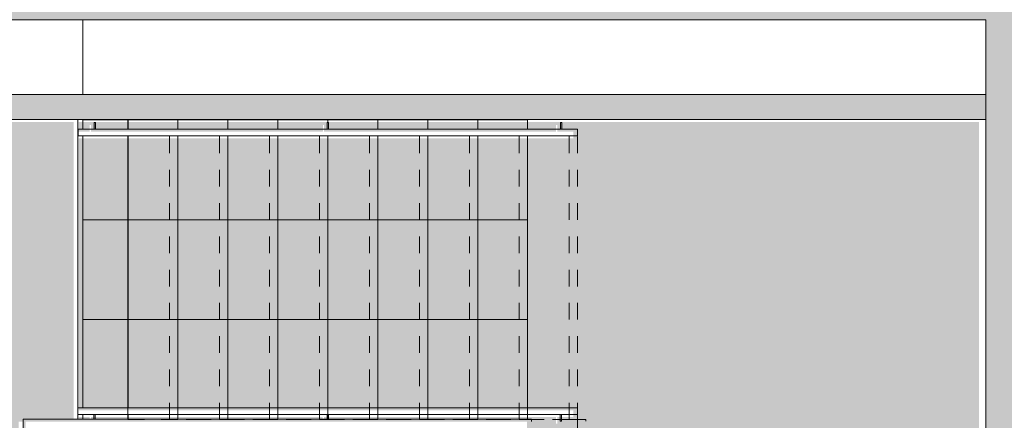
# Model space of a CAD drawing. Header units: millimetres. Extents: x 4.1 to 90.4, y -1.2 to 68.4.
# Tile 221 of 256: x 68.3 to 74.2, y 28.3 to 30.7. Entities that reach past the tile are written whole.
import ezdxf

# ---------------------------------------------------------------- set-up
doc = ezdxf.new("R2010")
doc.units = ezdxf.units.MM
doc.linetypes.add('Overhead', pattern=[0.003969, 0.002381, -0.001587])
doc.linetypes.add('Overhead_2_', pattern=[0.003969, 0.002381, -0.001587])
for name, color, linetype, lineweight in [('A-FLOR', 7, 'Continuous', 5), ('A-FLOR-HRAL', 7, 'Continuous', 5), ('A-FLOR-PATT', 7, 'Continuous', 15), ('A-WALL', 7, 'Continuous', 5), ('A-WALL-PATT', 7, 'Continuous', 13), ('I-WALL', 7, 'Continuous', 5), ('S-STRS', 7, 'Continuous', 5), ('S-STRS-MBND', 7, 'Overhead', 5)]:
    doc.layers.add(name, color=color, linetype=linetype, lineweight=lineweight)
pattern_1 = [(270, (71.36557, 28.2644), (0.6, 0), []), (0, (71.36557, 28.2644), (0, 0.6), [])]

# ---------------------------------------------------------------- blocks, each defined once
blk = doc.blocks.new('MUC-ENT-EXE-GOE-M3D-TZN-TNV-V21 _Principe Piscine_-D_rvt-1-MUC-LAG-PRO-PLA-ARC-TZN-SS01-AP04B-04RP Maçonnerie')
at = {"layer": 'A-WALL-PATT', "lineweight": 5, "true_color": 0x808080}
for points in [[(-161.6789, 58.5103), (-161.6789, 58.7603), (-169.8391, 58.7603), (-169.8391, 58.5103), (-162.6933, 58.5103)], [(-161.6789, 53.9096), (-161.4289, 53.9096), (-161.4289, 58.7603), (-161.6789, 58.7603), (-161.6789, 53.9103)]]:
    blk.add_hatch(color=8, dxfattribs=at).paths.add_polyline_path(points)
at = {"layer": 'A-FLOR', "lineweight": 9}
for p, q in [((-167.0991, 58.0603), (-167.0991, 58.5103)), ((-167.0991, 57.8523), (-167.0991, 57.9103)), ((-167.0991, 56.1778), (-167.0991, 57.8123)), ((-167.0991, 56.1103), (-167.0991, 56.1378))]:
    blk.add_line(p, q, dxfattribs=at)
at = {"layer": 'A-WALL', "lineweight": 15}
for p, q in [((-169.8391, 58.5103), (-161.6789, 58.5103)), ((-161.6789, 58.5103), (-161.6789, 54.1603))]:
    blk.add_line(p, q, dxfattribs=at)
at = {"layer": 'S-STRS-MBND', "linetype": 'Overhead_2_', "lineweight": 9}
for p, q in [((-166.5791, 56.1078), (-166.5791, 57.9103)), ((-164.1791, 57.9103), (-166.5791, 57.9103)), ((-166.2791, 56.1078), (-166.2791, 57.9103)), ((-166.2791, 56.1078), (-166.2791, 57.9103)), ((-165.9791, 56.1078), (-165.9791, 57.9103)), ((-165.9791, 56.1078), (-165.9791, 57.9103)), ((-165.6791, 56.1078), (-165.6791, 57.9103)), ((-165.6791, 56.1078), (-165.6791, 57.9103)), ((-165.3791, 56.1078), (-165.3791, 57.9103)), ((-165.3791, 56.1078), (-165.3791, 57.9103)), ((-165.0791, 56.1078), (-165.0791, 57.9103)), ((-165.0791, 56.1078), (-165.0791, 57.9103)), ((-164.7791, 56.1078), (-164.7791, 57.9103)), ((-164.7791, 56.1078), (-164.7791, 57.9103)), ((-164.4791, 56.1078), (-164.4791, 57.9103)), ((-164.4791, 56.1078), (-164.4791, 57.9103)), ((-161.6789, 57.9103), (-164.1791, 57.9103)), ((-164.1791, 56.1078), (-164.1791, 57.9103)), ((-164.1791, 56.1078), (-164.1791, 57.9103)), ((-161.6789, 53.5603), (-161.6789, 57.9103)), ((-164.1791, 56.1078), (-166.5791, 56.1078)), ((-164.1791, 56.1078), (-164.0791, 56.1078)), ((-164.0791, 56.1078), (-164.0791, 56.0978))]:
    blk.add_line(p, q, dxfattribs=at)
blk = doc.blocks.new('Railing - LAG-B2080- BARRE CIRCULAIRE BALUSTRADE ESCALIER-11665419-MUC-LAG-PRO-PLA-ARC-TZN-SS01-AP04B-04RP Maçonnerie')
at = {"layer": 'A-FLOR-HRAL'}
for p, q in [((0, 0.004), (-0.04, 0.004)), ((-0.04, -0.004), (-0.04, 0.004)), ((-0.04, -0.004), (0, -0.004))]:
    blk.add_line(p, q, dxfattribs=at)
blk = doc.blocks.new('Railing - Railing-12682147-MUC-LAG-PRO-PLA-ARC-TZN-SS01-AP04B-04RP Maçonnerie')
at = {"layer": 'A-FLOR-HRAL'}
for p, q in [((-167.1289, 57.8123), (-167.1289, 57.8523)), ((-164.1289, 57.8523), (-167.1289, 57.8523)), ((-164.1289, 57.8523), (-164.1289, 57.8123)), ((-164.1289, 57.8123), (-167.1289, 57.8123))]:
    blk.add_line(p, q, dxfattribs=at)
at = {"rotation": 269.9999999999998}
for p in [(-167.0289, 57.8523), (-165.6289, 57.8523), (-164.2289, 57.8523)]:
    blk.add_blockref('Railing - LAG-B2080- BARRE CIRCULAIRE BALUSTRADE ESCALIER-11665419-MUC-LAG-PRO-PLA-ARC-TZN-SS01-AP04B-04RP Maçonnerie', p, dxfattribs=at)
blk = doc.blocks.new('Railing - LAG-B2080- BARRE CIRCULAIRE BALUSTRADE ESCALIER-V8-MUC-LAG-PRO-PLA-ARC-TZN-SS01-AP04B-04RP Maçonnerie')
at = {"layer": 'A-FLOR-HRAL'}
for p, q in [((0, 0.004), (-0.0275, 0.004)), ((-0.0275, -0.004), (0, -0.004))]:
    blk.add_line(p, q, dxfattribs=at)
blk = doc.blocks.new('Railing - Railing-12682393-MUC-LAG-PRO-PLA-ARC-TZN-SS01-AP04B-04RP Maçonnerie')
at = {"layer": 'A-FLOR-HRAL'}
for p, q in [((-167.1291, 56.1378), (-167.1291, 56.1778)), ((-164.1291, 56.1778), (-167.1291, 56.1778)), ((-164.1291, 56.1778), (-164.1291, 56.1378)), ((-164.1291, 56.1378), (-167.1291, 56.1378))]:
    blk.add_line(p, q, dxfattribs=at)
at = {"extrusion": (0, 0, -1), "zscale": -1, "rotation": 90.00000000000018}
for name, p in [('Railing - LAG-B2080- BARRE CIRCULAIRE BALUSTRADE ESCALIER-V8-MUC-LAG-PRO-PLA-ARC-TZN-SS01-AP04B-04RP Maçonnerie', (167.0291, 56.1378)), ('Railing - LAG-B2080- BARRE CIRCULAIRE BALUSTRADE ESCALIER-V8-MUC-LAG-PRO-PLA-ARC-TZN-SS01-AP04B-04RP Maçonnerie', (165.6291, 56.1378)), ('Railing - LAG-B2080- BARRE CIRCULAIRE BALUSTRADE ESCALIER-11665419-MUC-LAG-PRO-PLA-ARC-TZN-SS01-AP04B-04RP Maçonnerie', (164.2291, 56.1378))]:
    blk.add_blockref(name, p, dxfattribs=at)

msp = doc.modelspace()

# ---------------------------------------------------------------- hatches: boundary and pattern name
at = {"layer": 'A-FLOR-PATT', "true_color": 0xffffd7}
h = msp.add_hatch(color=7, dxfattribs=at)
h.paths.add_polyline_path([(63.2521, 28.2367), (63.2592, 28.2377), (63.2688, 28.2367), (63.2258, 28.2367), (63.2386, 28.2367)], flags=16)
h.paths.add_polyline_path([(65.9293, 26.301), (65.9293, 26.3013), (68.3393, 26.3013), (68.3393, 28.101), (68.3093, 28.101), (68.3093, 28.251), (68.6393, 28.251), (68.6393, 30.051), (65.8943, 30.051), (65.8943, 28.086), (65.0204, 28.086), (65.0204, 28.1867), (64.8564, 28.1862), (64.8554, 28.2367), (63.3561, 28.2367), (63.2521, 28.2367), (63.1996, 28.2377), (63.1526, 28.2377), (62.8432, 28.2367), (62.8406, 26.3317), (65.8793, 26.301)])
h.paths.add_polyline_path([(64.8704, 28.1867), (64.8649, 28.1861), (64.8564, 28.1862), (64.9222, 28.1867)], flags=17)
at = {"layer": 'S-STRS', "true_color": 0xffffd7}
h = msp.add_hatch(color=7, dxfattribs=at)
h.paths.add_polyline_path([(69.2393, 28.251), (69.5393, 28.251), (69.5393, 28.2785), (69.2393, 28.2785)])
h.paths.add_polyline_path([(69.2893, 28.3185), (69.5393, 28.3185), (69.5393, 29.953), (69.2393, 29.953), (69.2393, 28.3185)])
h.paths.add_polyline_path([(69.4067, 29.993), (69.5393, 29.993), (69.5393, 30.051), (69.2393, 30.051), (69.2393, 29.993)])
h = msp.add_hatch(color=7, dxfattribs=at)
h.paths.add_polyline_path([(70.0868, 28.251), (70.1353, 28.251), (70.1353, 28.2785), (69.8393, 28.2785), (69.8393, 28.251), (69.8893, 28.251)])
h.paths.add_polyline_path([(69.8893, 28.3185), (70.1393, 28.3185), (70.1393, 29.953), (69.8393, 29.953), (69.8393, 28.3185)])
h.paths.add_polyline_path([(70.1356, 29.993), (70.1361, 30.033), (70.1393, 30.033), (70.1386, 30.051), (69.8393, 30.051), (69.8393, 29.993)])
h = msp.add_hatch(color=7, dxfattribs=at)
h.paths.add_polyline_path([(70.4393, 28.251), (70.7393, 28.251), (70.7393, 28.2785), (70.4393, 28.2785)])
h.paths.add_polyline_path([(70.4393, 28.3185), (70.7393, 28.3185), (70.7393, 29.953), (70.4393, 29.953), (70.4393, 28.3419)])
h.paths.add_polyline_path([(70.4393, 29.993), (70.7393, 29.993), (70.7393, 30.051), (70.4393, 30.051)])
msp.add_hatch(color=7, dxfattribs=at).paths.add_polyline_path([(72.2359, 26.301), (74.0896, 26.301), (74.0896, 26.316), (74.0746, 26.316), (74.0746, 30.051), (71.3393, 30.051), (71.3393, 29.993), (71.5356, 29.993), (71.5361, 30.033), (71.5436, 30.033), (71.5436, 29.993), (71.6396, 29.993), (71.6396, 29.953), (71.3393, 29.953), (71.3393, 28.3185), (71.6393, 28.3185), (71.6393, 28.2785), (71.5433, 28.2785), (71.5428, 28.2385), (71.5353, 28.2385), (71.5353, 28.2785), (71.3393, 28.2785), (71.3393, 28.251), (71.3618, 28.251), (71.3618, 28.116), (71.3393, 28.116), (71.3393, 26.301)])

# ---------------------------------------------------------------- next in the draw order: block references
at = {"lineweight": 5}
msp.add_blockref('MUC-ENT-EXE-GOE-M3D-TZN-TNV-V21 _Principe Piscine_-D_rvt-1-MUC-LAG-PRO-PLA-ARC-TZN-SS01-AP04B-04RP Maçonnerie', (235.7946, -27.8436), dxfattribs=at)

# ---------------------------------------------------------------- next in the draw order: hatches: boundary and pattern name
at = {"layer": 'A-FLOR-PATT', "true_color": 0xff0080}
h = msp.add_hatch(dxfattribs=at)
h.set_pattern_fill('NET', color=230, scale=0.07)
h.set_pattern_definition([(0, (-136.63353, -114.262), (0, 0.22225), []), (90, (-136.63353, -114.262), (-0.22225, 0), [])])
h.paths.add_polyline_path([(59.2254, 35.6949), (57.75, 35.6949), (57.75, 31.7849), (59.2254, 31.7849)])
h.paths.add_polyline_path([(62.8507, 33.3949), (61.219, 33.3949), (61.204, 33.3949), (61.204, 35.6799), (61.204, 35.6949), (59.2254, 35.6949), (59.2254, 31.7849), (59.8085, 31.7849), (59.8085, 31.4849), (62.8507, 31.4849), (62.8507, 32.1699), (62.8507, 32.2049, -0.400731), (61.9246, 33.0949), (61.9237, 33.0949), (61.9237, 33.1349), (62.8507, 33.1349), (62.8507, 33.1699)])
h.paths.add_polyline_path([(65.5654, 35.6949), (65.0257, 35.6949), (65.0257, 34.7679), (64.9857, 34.7679), (64.9857, 34.7688, -0.400731), (64.0957, 35.6949), (63.9874, 35.6949), (63.9874, 34.5714), (63.9874, 34.5564), (63.9874, 33.6234), (63.9874, 33.3949), (63.9724, 33.3949), (63.0307, 33.3949), (63.0307, 33.1364), (63.0307, 32.2034), (63.0307, 31.9999), (64.2789, 31.9999), (65.2119, 31.9999), (65.5654, 31.9999)])
h.paths.add_polyline_path([(65.5654, 29.9949), (63.0304, 29.9949), (63.0304, 28.4167), (65.5654, 28.4167)])
h.paths.add_polyline_path([(65.7404, 29.9949), (65.5654, 29.9949), (65.5654, 28.4167), (65.7404, 28.4167)])
h.paths.add_polyline_path([(65.7404, 30.9549), (65.5654, 30.9549), (65.5654, 29.9949), (65.7404, 29.9949)])
h.paths.add_polyline_path([(65.5654, 30.9549), (65.3904, 30.9549), (65.3904, 31.4699), (65.3904, 31.8199), (65.2104, 31.8199), (65.2104, 30.8929), (65.1704, 30.8929), (65.1704, 30.8938, -0.400731), (64.2804, 31.8199), (64.2789, 31.8199), (63.0304, 31.8199), (63.0304, 29.9949), (65.5654, 29.9949)])
h.paths.add_polyline_path([(64.9633, 31.8199), (64.2804, 31.8199, 0.336568), (64.9633, 30.9263)], flags=16)
h.paths.add_polyline_path([(65.1704, 31.8199), (64.9633, 31.8199), (64.9633, 30.9263, 0.056538), (65.1704, 30.8938)], flags=17)
h.paths.add_polyline_path([(65.2104, 31.8229), (65.1704, 31.8229), (65.1704, 30.8929), (65.2104, 30.8929)])
h.paths.add_polyline_path([(65.1924, 31.9519), (65.2104, 31.9519), (65.2104, 31.9999), (64.2804, 31.9999), (64.2804, 31.9519), (64.2984, 31.9519), (64.2984, 31.8629), (64.2804, 31.8629), (64.2804, 31.8229, 0.401668), (65.1704, 30.8938), (65.1704, 31.8229), (65.2104, 31.8229), (65.2104, 31.8629), (65.1924, 31.8629)])
h.paths.add_polyline_path([(65.9404, 32.3234), (65.9404, 33.2564), (65.9404, 35.6949), (65.5654, 35.6949), (65.5654, 31.9999), (65.9404, 31.9999)])
h.paths.add_polyline_path([(66.1054, 33.2549), (66.0774, 33.2549), (66.0774, 33.2369), (65.9884, 33.2369), (65.9884, 33.2549), (65.9404, 33.2549), (65.9404, 32.3249), (65.9884, 32.3249), (65.9884, 32.3429), (66.0774, 32.3429), (66.0774, 32.3249), (66.1054, 32.3249)])
h.paths.add_polyline_path([(67.8097, 32.7207, 0.267692), (67.4353, 33.3699), (66.6841, 33.3699, 0.063483), (66.5332, 33.2549), (67.0474, 33.2549), (67.0474, 33.2149), (67.0466, 33.2149, -0.315258), (66.3978, 32.3682, 0.780992)], flags=17)
h.paths.add_polyline_path([(74.2554, 33.3699), (69.1953, 33.3699, -0.267692), (69.5697, 32.7207, -1), (68.0697, 32.7207, -0.267692), (68.4441, 33.3699), (67.4353, 33.3699, -0.267692), (67.8097, 32.7207, -0.780992), (66.3978, 32.3682, -0.075886), (66.1204, 32.3249), (66.1204, 32.2999), (66.1204, 31.9999), (66.3704, 31.9999), (66.3704, 30.9317), (66.3554, 30.9166), (74.1157, 30.9166), (74.2554, 30.9166), (74.2554, 30.9242)])
h.paths.add_polyline_path([(66.4955, 33.2149), (66.1204, 33.2149), (66.1204, 32.3249, 0.075886), (66.3978, 32.3682, -0.122969), (66.3097, 32.7207, -0.181796)], flags=17)
h.paths.add_polyline_path([(67.0466, 33.2149), (66.4955, 33.2149, 0.181796), (66.3097, 32.7207, 0.122969), (66.3978, 32.3682, 0.315258)], flags=17)
h.paths.add_polyline_path([(67.4353, 33.3699), (68.4441, 33.3699, -0.268464), (69.1953, 33.3699), (74.2554, 33.3699), (74.2554, 30.9242), (74.4054, 30.9242), (74.4054, 31.7742), (74.4054, 33.4699), (69.7504, 33.4699), (69.7504, 33.6199), (68.1054, 33.6199), (68.1054, 33.4699), (67.8554, 33.4699), (67.8554, 33.6199), (66.2054, 33.6199), (66.2054, 33.4699), (65.9554, 33.4699), (65.9554, 33.2564), (66.1159, 33.2564), (66.1159, 33.2834), (66.1054, 33.2834), (66.1054, 33.2849), (66.1204, 33.2849), (66.1204, 33.2549), (66.5332, 33.2549, -0.337703)])
h.paths.add_polyline_path([(66.5332, 33.2549), (66.1174, 33.2549), (66.1174, 33.2149), (66.1204, 33.2149), (66.4955, 33.2149, -0.018331)], flags=17)
h.paths.add_polyline_path([(69.1953, 33.3699), (68.4441, 33.3699, 0.267692), (68.0697, 32.7207, 1), (69.5697, 32.7207, 0.267692)], flags=17)
h.paths.add_polyline_path([(73.7643, 35.5942), (73.7643, 35.8442), (73.9243, 35.8442), (73.9243, 35.8592), (74.3806, 35.8593), (74.5692, 37.2004), (74.568, 37.2003), (74.5531, 37.1988), (74.441, 38.3365), (62.9696, 38.3365), (62.9692, 38.1865), (60.6046, 38.1865), (60.6046, 38.1115), (60.5893, 38.1115), (60.5896, 38.1065), (61.3146, 38.1065), (61.3146, 38.074), (60.5893, 38.074), (60.5896, 36.749), (61.3146, 36.749), (61.3146, 36.7165), (60.5893, 36.7165), (60.5896, 36.7115), (60.6046, 36.7115), (60.6046, 35.8592), (63.1996, 35.8592), (63.1996, 35.8442), (64.9996, 35.8442), (64.9996, 35.8592), (65.2393, 35.8596), (65.2393, 36.7197), (66.5693, 36.7197), (66.5693, 35.8592), (70.1043, 35.8592), (70.1043, 35.6242), (70.2543, 35.6231), (70.2543, 35.5942), (71.2543, 35.5942), (71.2543, 35.6242), (71.4043, 35.6242), (71.4043, 35.8592), (72.6243, 35.8592), (72.6243, 35.6242), (72.7743, 35.6242), (72.7743, 35.5942), (73.616, 35.5942)])
h.paths.add_polyline_path([(69.7626, 31.4657), (70.5865, 31.4657), (70.5865, 31.9809), (69.7626, 31.9809)], flags=24)
at = {"layer": 'I-WALL'}
for points in [[(74.1157, 30.0667), (74.1157, 30.2167), (65.9054, 30.2167), (65.9054, 30.0667), (73.1013, 30.0667)], [(68.3504, 28.1317), (68.3504, 28.2667), (68.3354, 28.2667), (68.3354, 28.1317)], [(71.3729, 28.2517), (71.3879, 28.2517), (71.3879, 28.2667), (68.3504, 28.2667), (68.3504, 28.2517), (70.8764, 28.2517)]]:
    msp.add_hatch(color=9, dxfattribs=at).paths.add_polyline_path(points)
at = {"layer": 'S-STRS', "true_color": 0xffffd7}
h = msp.add_hatch(color=7, dxfattribs=at)
h.paths.add_polyline_path([(68.7433, 28.251), (68.9393, 28.251), (68.9393, 28.2785), (68.7433, 28.2785)])
h.paths.add_polyline_path([(68.7266, 28.251), (68.7353, 28.251), (68.7353, 28.2785), (68.6693, 28.2785), (68.6693, 28.251), (68.6893, 28.251)])
h.paths.add_polyline_path([(68.6893, 28.3185), (68.9393, 28.3185), (68.9393, 29.953), (68.6693, 29.953), (68.6693, 28.3185)])
h.paths.add_polyline_path([(68.7436, 29.993), (68.9393, 29.993), (68.9393, 30.051), (68.6693, 30.051), (68.6693, 29.993), (68.7356, 29.993), (68.7361, 30.033), (68.7436, 30.033)])
at = {"layer": 'S-STRS', "true_color": 0x787878}
h = msp.add_hatch(dxfattribs=at)
h.set_pattern_fill('FP_1', color=8, style=0, pattern_type=2)
h.set_pattern_definition(pattern_1)
h.paths.add_polyline_path([(68.6954, 28.2667), (68.7614, 28.2667), (68.7614, 28.2942), (68.6954, 28.2942)])
h.paths.add_polyline_path([(68.7694, 28.2667), (68.9654, 28.2667), (68.9654, 28.2942), (68.7694, 28.2942)])
h.paths.add_polyline_path([(68.6954, 28.3342), (68.9654, 28.3342), (68.9654, 29.9687), (68.6954, 29.9687), (68.6954, 28.5115)])
h.paths.add_polyline_path([(68.6954, 30.0087), (68.7617, 30.0087), (68.7622, 30.0487), (68.7697, 30.0487), (68.7697, 30.0087), (68.9654, 30.0087), (68.9654, 30.0667), (68.6954, 30.0667), (68.6954, 30.0487)])
at = {"layer": 'S-STRS', "true_color": 0xffffd7}
h = msp.add_hatch(color=7, dxfattribs=at)
h.paths.add_polyline_path([(68.9393, 28.251), (69.2393, 28.251), (69.2393, 28.2785), (68.9393, 28.2785)])
h.paths.add_polyline_path([(68.9893, 28.3185), (69.2393, 28.3185), (69.2393, 29.953), (68.9393, 29.953), (68.9393, 28.3185)])
h.paths.add_polyline_path([(68.9393, 29.993), (69.2393, 29.993), (69.2393, 30.051), (68.9393, 30.051)])
at = {"layer": 'S-STRS', "true_color": 0x787878}
h = msp.add_hatch(dxfattribs=at)
h.set_pattern_fill('FP_1', color=8, style=0, pattern_type=2)
h.set_pattern_definition(pattern_1)
h.paths.add_polyline_path([(68.9654, 28.2667), (69.2654, 28.2667), (69.2654, 28.2942), (68.9654, 28.2942)])
h.paths.add_polyline_path([(68.9654, 28.3342), (69.2654, 28.3342), (69.2654, 29.9687), (68.9654, 29.9687), (68.9654, 28.5115)])
h.paths.add_polyline_path([(68.9654, 30.0087), (69.2654, 30.0087), (69.2654, 30.0667), (68.9654, 30.0667)])
h = msp.add_hatch(dxfattribs=at)
h.set_pattern_fill('FP_1', color=8, style=0, pattern_type=2)
h.set_pattern_definition(pattern_1)
h.paths.add_polyline_path([(69.2654, 28.2667), (69.5654, 28.2667), (69.5654, 28.2942), (69.2654, 28.2942)])
h.paths.add_polyline_path([(69.2654, 28.3342), (69.5654, 28.3342), (69.5654, 29.9687), (69.2654, 29.9687), (69.2654, 28.5115)])
h.paths.add_polyline_path([(69.2654, 30.0087), (69.5654, 30.0087), (69.5654, 30.0667), (69.2654, 30.0667)])
at = {"layer": 'S-STRS', "true_color": 0xffffd7}
h = msp.add_hatch(color=7, dxfattribs=at)
h.paths.add_polyline_path([(69.5393, 28.251), (69.8393, 28.251), (69.8393, 28.2785), (69.5393, 28.2785)])
h.paths.add_polyline_path([(69.5393, 28.3185), (69.8393, 28.3185), (69.8393, 29.953), (69.5393, 29.953), (69.5393, 28.7657)])
h.paths.add_polyline_path([(69.5393, 29.993), (69.8393, 29.993), (69.8393, 30.051), (69.5393, 30.051)])
at = {"layer": 'S-STRS', "true_color": 0x787878}
h = msp.add_hatch(dxfattribs=at)
h.set_pattern_fill('FP_1', color=8, style=0, pattern_type=2)
h.set_pattern_definition(pattern_1)
h.paths.add_polyline_path([(69.5654, 28.2667), (69.8654, 28.2667), (69.8654, 28.2942), (69.5654, 28.2942)])
h.paths.add_polyline_path([(69.8121, 28.3342), (69.8654, 28.3342), (69.8654, 29.9687), (69.5654, 29.9687), (69.5654, 28.3342)])
h.paths.add_polyline_path([(69.8654, 30.0087), (69.8654, 30.0667), (69.5654, 30.0667), (69.5654, 30.0087), (69.8121, 30.0087)])
h = msp.add_hatch(dxfattribs=at)
h.set_pattern_fill('FP_1', color=8, style=0, pattern_type=2)
h.set_pattern_definition(pattern_1)
h.paths.add_polyline_path([(70.1614, 28.2667), (70.1614, 28.2942), (69.8654, 28.2942), (69.8654, 28.2667)])
h.paths.add_polyline_path([(69.8654, 28.3342), (70.1654, 28.3342), (70.1654, 29.9687), (69.8654, 29.9687), (69.8654, 28.5115)])
h.paths.add_polyline_path([(69.8654, 30.0087), (70.1617, 30.0087), (70.1622, 30.0487), (70.1654, 30.0487), (70.1647, 30.0667), (69.8654, 30.0667), (69.8654, 30.0487)])
at = {"layer": 'S-STRS', "true_color": 0xffffd7}
h = msp.add_hatch(color=7, dxfattribs=at)
h.paths.add_polyline_path([(70.1433, 28.251), (70.4393, 28.251), (70.4393, 28.2785), (70.1433, 28.2785)])
h.paths.add_polyline_path([(70.1393, 28.3185), (70.4393, 28.3185), (70.4393, 29.953), (70.1393, 29.953), (70.1393, 28.3419)])
h.paths.add_polyline_path([(70.1436, 29.993), (70.4393, 29.993), (70.4393, 30.051), (70.1393, 30.051), (70.1396, 30.033), (70.1436, 30.033)])
at = {"layer": 'S-STRS', "true_color": 0x787878}
h = msp.add_hatch(dxfattribs=at)
h.set_pattern_fill('FP_1', color=8, style=0, pattern_type=2)
h.set_pattern_definition(pattern_1)
h.paths.add_polyline_path([(70.1694, 28.2667), (70.4654, 28.2667), (70.4654, 28.2942), (70.1694, 28.2942)])
h.paths.add_polyline_path([(70.4654, 28.3342), (70.4654, 29.9687), (70.1654, 29.9687), (70.1654, 28.3342)])
h.paths.add_polyline_path([(70.4654, 30.0087), (70.4654, 30.0667), (70.1654, 30.0667), (70.1657, 30.0487), (70.1697, 30.0487), (70.1697, 30.0087)])
h = msp.add_hatch(dxfattribs=at)
h.set_pattern_fill('FP_1', color=8, style=0, pattern_type=2)
h.set_pattern_definition(pattern_1)
h.paths.add_polyline_path([(70.4654, 28.2667), (70.7654, 28.2667), (70.7654, 28.2942), (70.4654, 28.2942)])
h.paths.add_polyline_path([(70.4654, 28.3342), (70.7654, 28.3342), (70.7654, 29.9687), (70.4654, 29.9687), (70.4654, 28.5115)])
h.paths.add_polyline_path([(70.4654, 30.0087), (70.7654, 30.0087), (70.7654, 30.0667), (70.4654, 30.0667)])
at = {"layer": 'S-STRS', "true_color": 0xffffd7}
h = msp.add_hatch(color=7, dxfattribs=at)
h.paths.add_polyline_path([(70.7393, 28.251), (71.0393, 28.251), (71.0393, 28.2785), (70.7393, 28.2785)])
h.paths.add_polyline_path([(70.8278, 28.3185), (71.0393, 28.3185), (71.0393, 29.953), (70.7393, 29.953), (70.7393, 28.3185), (70.7669, 28.3185)])
h.paths.add_polyline_path([(71.0393, 29.993), (71.0393, 30.051), (70.7393, 30.051), (70.7393, 29.993), (70.7669, 29.993)])
at = {"layer": 'S-STRS', "true_color": 0x787878}
h = msp.add_hatch(dxfattribs=at)
h.set_pattern_fill('FP_1', color=8, style=0, pattern_type=2)
h.set_pattern_definition(pattern_1)
h.paths.add_polyline_path([(71.0654, 28.2667), (71.0654, 28.2942), (70.7654, 28.2942), (70.7654, 28.2667), (70.8764, 28.2667)])
h.paths.add_polyline_path([(71.0654, 28.3342), (71.0654, 29.9687), (70.7654, 29.9687), (70.7654, 28.3342)])
h.paths.add_polyline_path([(70.7654, 30.0087), (71.0654, 30.0087), (71.0654, 30.0667), (70.7654, 30.0667)])
at = {"layer": 'S-STRS', "true_color": 0xffffd7}
h = msp.add_hatch(color=7, dxfattribs=at)
h.paths.add_polyline_path([(71.0393, 28.251), (71.3393, 28.251), (71.3393, 28.2785), (71.0393, 28.2785)])
h.paths.add_polyline_path([(71.3393, 28.3185), (71.3393, 29.953), (71.0393, 29.953), (71.0393, 28.3185)])
h.paths.add_polyline_path([(71.0393, 29.993), (71.3393, 29.993), (71.3393, 30.051), (71.0393, 30.051)])
at = {"layer": 'S-STRS', "true_color": 0x787878}
h = msp.add_hatch(dxfattribs=at)
h.set_pattern_fill('FP_1', color=8, style=0, pattern_type=2)
h.set_pattern_definition(pattern_1)
h.paths.add_polyline_path([(71.0654, 28.2667), (71.3654, 28.2667), (71.3654, 28.2942), (71.0654, 28.2942)])
h.paths.add_polyline_path([(71.0654, 28.3342), (71.3654, 28.3342), (71.3654, 29.9687), (71.0654, 29.9687), (71.0654, 28.5115)])
h.paths.add_polyline_path([(71.0654, 30.0087), (71.3654, 30.0087), (71.3654, 30.0667), (71.0654, 30.0667)])

# ---------------------------------------------------------------- next in the draw order: linework, layer by layer
at = {"layer": 'A-FLOR'}
for p, q in [((68.6654, 28.3342), (68.6654, 30.0667)), ((68.6654, 28.2667), (68.6654, 28.2942))]:
    msp.add_line(p, q, dxfattribs=at)
at = {"layer": 'I-WALL', "lineweight": 13}
for p, q in [((74.1157, 30.2167), (65.9054, 30.2167)), ((74.1157, 30.0667), (74.1157, 30.2167)), ((65.9054, 30.0667), (74.1157, 30.0667)), ((71.3879, 28.2667), (68.3354, 28.2667)), ((68.3354, 28.2667), (68.3354, 28.1167)), ((71.3879, 28.2517), (71.3879, 28.2667))]:
    msp.add_line(p, q, dxfattribs=at)
at = {"layer": 'S-STRS'}
for p, q in [((68.6654, 28.3342), (68.6654, 30.0667)), ((68.9654, 30.0087), (68.9654, 30.0667)), ((69.2654, 30.0087), (69.2654, 30.0667)), ((69.5654, 30.0087), (69.5654, 30.0667)), ((69.8654, 30.0087), (69.8654, 30.0667)), ((70.1654, 30.0487), (70.1654, 30.0667)), ((70.4654, 30.0087), (70.4654, 30.0667)), ((70.7654, 30.0087), (70.7654, 30.0667)), ((71.0654, 30.0087), (71.0654, 30.0667)), ((71.3654, 30.0087), (71.3654, 30.0667)), ((68.9654, 28.3342), (68.9654, 29.9687)), ((69.2654, 28.3342), (69.2654, 29.9687)), ((69.5654, 28.3342), (69.5654, 29.9687)), ((69.8654, 28.3342), (69.8654, 29.9687)), ((70.1654, 28.3342), (70.1654, 29.9687)), ((70.4654, 28.3342), (70.4654, 29.9687)), ((70.7654, 28.3342), (70.7654, 29.9687)), ((71.0654, 28.3342), (71.0654, 29.9687)), ((71.3654, 28.3342), (71.3654, 29.9687)), ((68.6654, 28.2667), (68.6654, 28.2942)), ((68.9654, 28.2667), (68.9654, 28.2942)), ((69.2654, 28.2667), (69.2654, 28.2942)), ((69.5654, 28.2667), (69.5654, 28.2942)), ((69.8654, 28.2667), (69.8654, 28.2942)), ((70.4654, 28.2667), (70.4654, 28.2942)), ((70.7654, 28.2667), (70.7654, 28.2942)), ((71.0654, 28.2667), (71.0654, 28.2942)), ((71.3654, 28.2667), (71.3654, 28.2942))]:
    msp.add_line(p, q, dxfattribs=at)
at = {"layer": 'S-STRS', "linetype": 'Overhead'}
for p, q in [((68.9654, 30.0087), (68.9654, 30.0667)), ((69.2654, 30.0087), (69.2654, 30.0667)), ((69.5654, 30.0087), (69.5654, 30.0667)), ((69.8654, 30.0087), (69.8654, 30.0667)), ((70.1654, 30.0487), (70.1654, 30.0667)), ((70.4654, 30.0087), (70.4654, 30.0667)), ((70.7654, 30.0087), (70.7654, 30.0667)), ((71.0654, 30.0087), (71.0654, 30.0667)), ((71.3654, 30.0087), (71.3654, 30.0667)), ((68.9654, 28.3342), (68.9654, 29.9687)), ((69.2654, 28.3342), (69.2654, 29.9687)), ((69.5654, 28.3342), (69.5654, 29.9687)), ((69.8654, 28.3342), (69.8654, 29.9687)), ((70.1654, 28.3342), (70.1654, 29.9687)), ((70.4654, 28.3342), (70.4654, 29.9687)), ((70.7654, 28.3342), (70.7654, 29.9687)), ((71.0654, 28.3342), (71.0654, 29.9687)), ((71.3654, 28.3342), (71.3654, 29.9687)), ((68.9654, 28.2667), (68.9654, 28.2942)), ((69.2654, 28.2667), (69.2654, 28.2942)), ((69.5654, 28.2667), (69.5654, 28.2942)), ((69.8654, 28.2667), (69.8654, 28.2942)), ((70.4654, 28.2667), (70.4654, 28.2942)), ((70.7654, 28.2667), (70.7654, 28.2942)), ((71.0654, 28.2667), (71.0654, 28.2942)), ((71.3654, 28.2667), (71.3654, 28.2942))]:
    msp.add_line(p, q, dxfattribs=at)
at = {"layer": 'S-STRS-MBND'}
for p, q in [((68.9654, 28.2642), (68.9654, 30.0667)), ((71.6654, 30.0667), (68.9654, 30.0667)), ((69.2654, 28.2642), (69.2654, 30.0667)), ((69.2654, 28.2642), (69.2654, 30.0667)), ((69.5654, 28.2642), (69.5654, 30.0667)), ((69.5654, 28.2642), (69.5654, 30.0667)), ((69.8654, 28.2642), (69.8654, 30.0667)), ((69.8654, 28.2642), (69.8654, 30.0667)), ((70.1654, 28.2642), (70.1654, 30.0667)), ((70.1654, 28.2642), (70.1654, 30.0667)), ((70.4654, 28.2642), (70.4654, 30.0667)), ((70.4654, 28.2642), (70.4654, 30.0667)), ((70.7654, 28.2642), (70.7654, 30.0667)), ((70.7654, 28.2642), (70.7654, 30.0667)), ((71.0654, 28.2642), (71.0654, 30.0667)), ((71.0654, 28.2642), (71.0654, 30.0667)), ((71.3654, 28.2642), (71.3654, 30.0667)), ((71.3654, 28.2642), (71.3654, 30.0667)), ((74.1157, 30.0667), (71.6654, 30.0667)), ((71.6654, 28.2642), (71.6654, 30.0667)), ((71.6654, 28.2642), (71.6654, 30.0667)), ((74.1157, 26.3167), (74.1157, 30.0667)), ((71.6654, 28.2642), (68.9654, 28.2642)), ((71.6654, 28.2642), (71.6654, 28.1192))]:
    msp.add_line(p, q, dxfattribs=at)

# ---------------------------------------------------------------- next in the draw order: block references
at = {"layer": 'A-FLOR-HRAL'}
for name in ['Railing - Railing-12682147-MUC-LAG-PRO-PLA-ARC-TZN-SS01-AP04B-04RP Maçonnerie', 'Railing - Railing-12682393-MUC-LAG-PRO-PLA-ARC-TZN-SS01-AP04B-04RP Maçonnerie']:
    msp.add_blockref(name, (235.7946, -27.8436), dxfattribs=at)

doc.saveas('drawing.dxf')
